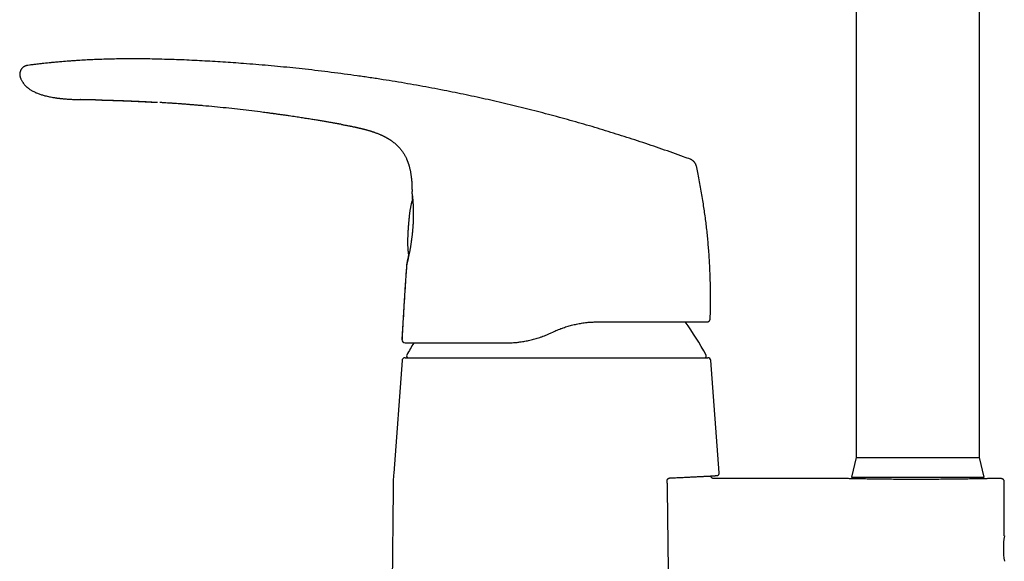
# Model space of a CAD drawing. Header units: millimetres. Extents: x 8 to 823, y 12 to 829.
# Tile 13 of 22: x 133 to 293, y 572 to 660. Entities that reach past the tile are written whole.
import ezdxf

# ---------------------------------------------------------------- set-up
doc = ezdxf.new("R2010")
doc.units = ezdxf.units.MM

msp = doc.modelspace()

# ---------------------------------------------------------------- linework, layer by layer
at = {"color": 7, "linetype": 'Continuous', "lineweight": 30}
for p, q in [((268.57, 701.19), (268.57, 589.19)), ((288.57, 589.19), (288.57, 701.19)), ((133.09, 650.71), (133.08, 650.71)), ((185.12, 643.16), (185.11, 643.16)), ((241.7, 637.51), (241.7, 637.51)), ((242.65, 636.42), (242.65, 636.42)), ((196.55, 631.98), (196.55, 631.95)), ((195.69, 620.47), (195.69, 620.46)), ((195.7, 620.51), (195.7, 620.5)), ((244.88, 611.63), (244.89, 611.63)), ((195.08, 610.95), (194.93, 608.27)), ((244.4, 611.15), (244.43, 611.15)), ((219.03, 609.34), (219.49, 609.55)), ((195.44, 605.34), (219.97, 605.34)), ((219.97, 605.34), (244.51, 605.34)), ((194.94, 604.87), (193.59, 586.64)), ((246.36, 586.66), (245, 604.87)), ((268.57, 589.19), (267.82, 585.99)), ((268.57, 589.19), (288.57, 589.19)), ((289.32, 585.99), (288.57, 589.19)), ((245.65, 586.21), (245.65, 586.21)), ((245.65, 586.21), (245.65, 586.21)), ((267.82, 585.99), (289.32, 585.99)), ((269.97, 585.99), (269.97, 585.68)), ((287.17, 585.68), (287.17, 585.99)), ((267.19, 585.74), (245.51, 585.74)), ((292.07, 585.74), (289.97, 585.74)), ((292.57, 576.44), (292.57, 585.24)), ((193.48, 584.03), (193.03, 532.06))]:
    msp.add_line(p, q, dxfattribs=at)
at = {"color": 7, "linetype": 'Continuous', "lineweight": 30, "flags": 128}
msp.add_lwpolyline([(145.24, 647.14), (145.16, 647.14), (144.96, 647.14), (144.76, 647.15), (144.58, 647.15), (144.39, 647.15), (144.22, 647.16), (144.05, 647.16), (143.9, 647.16), (143.75, 647.16), (143.62, 647.17), (143.49, 647.17), (143.38, 647.17), (143.27, 647.17), (143.18, 647.17), (143.09, 647.17), (143.02, 647.17), (142.96, 647.17), (142.9, 647.17), (142.87, 647.18), (142.84, 647.18), (142.83, 647.18), (142.82, 647.18), (142.82, 647.18), (142.82, 647.18), (142.82, 647.18), (142.82, 647.18), (142.82, 647.18), (142.82, 647.18), (142.82, 647.18), (142.82, 647.18), (142.82, 647.18), (142.82, 647.18), (142.82, 647.18), (142.82, 647.18), (142.82, 647.18), (142.82, 647.18), (142.82, 647.18), (142.82, 647.18), (142.82, 647.18), (142.82, 647.18)], dxfattribs=at)
at = {"color": 7, "linetype": 'Continuous', "lineweight": 30}
for centre, radius, start, end in [((200.34, 581.84), 50, 28.6049, 35.8806), ((195.43, 608.25), 0.5, 176.8653, 269.999), ((239.61, 581.84), 50, 148.796, 151.3951), ((195.44, 604.84), 0.5, 90, 175.7559), ((195.98, 605.64), 0.3, 151.3951, 270), ((243.97, 605.64), 0.3, 270, 28.6049), ((244.51, 604.84), 0.5, 4.2441, 90), ((233.48, 583.68), 40, 175.7558, 179.5), ((306.48, 574.39), 14.05, 171.6121, 188.3895)]:
    msp.add_arc(centre, radius, start, end, dxfattribs=at)
for points, knots in [([(151.78, 653.78), (151.43, 653.78), (150.68, 653.79), (149.54, 653.78), (148.36, 653.76), (147.17, 653.73), (145.99, 653.7), (144.81, 653.65), (143.62, 653.59), (142.44, 653.52), (141.26, 653.44), (140.08, 653.35), (138.91, 653.25), (137.75, 653.14), (136.6, 653.01), (135.44, 652.88), (134.67, 652.78), (134.29, 652.73)], [0, 0, 0, 0, 0.06033, 0.127904, 0.19546, 0.262996, 0.33051, 0.398001, 0.46547, 0.532918, 0.600345, 0.667759, 0.735164, 0.801362, 0.867564, 0.933775, 1, 1, 1, 1]), ([(142.01, 653.49), (141.78, 653.48), (141.13, 653.43), (140.05, 653.35), (138.76, 653.24), (137.48, 653.11), (136.2, 652.97), (135.24, 652.85), (134.72, 652.79), (134.62, 652.77)], [0, 0, 0, 0, 0.090394, 0.264594, 0.43856, 0.61235, 0.786028, 0.959652, 1, 1, 1, 1]), ([(241.7, 637.51), (241.33, 637.64), (240.38, 638), (238.83, 638.55), (237.08, 639.16), (235.32, 639.77), (233.57, 640.35), (231.83, 640.92), (230.1, 641.47), (228.37, 642.01), (226.63, 642.54), (224.87, 643.06), (223.1, 643.57), (221.33, 644.06), (219.56, 644.55), (217.78, 645.02), (216.01, 645.48), (214.23, 645.92), (212.45, 646.35), (210.67, 646.77), (208.89, 647.18), (207.11, 647.57), (205.32, 647.95), (203.53, 648.32), (201.69, 648.69), (199.78, 649.05), (197.8, 649.42), (195.83, 649.76), (193.85, 650.1), (191.84, 650.42), (189.78, 650.74), (187.67, 651.04), (185.57, 651.33), (183.46, 651.6), (181.35, 651.86), (179.28, 652.1), (177.25, 652.32), (175.25, 652.51), (173.25, 652.7), (171.25, 652.87), (169.36, 653.02), (167.57, 653.15), (165.9, 653.26), (164.23, 653.37), (162.55, 653.46), (160.87, 653.55), (159.23, 653.62), (157.61, 653.68), (156.03, 653.72), (154.44, 653.76), (153.03, 653.78), (152.14, 653.78), (151.78, 653.78)], [0, 0, 0, 0, 0.012949, 0.033253, 0.053518, 0.073746, 0.09394, 0.11374, 0.133509, 0.153249, 0.172961, 0.193048, 0.213108, 0.233144, 0.253157, 0.273148, 0.293118, 0.31307, 0.333005, 0.352923, 0.372827, 0.392718, 0.412597, 0.432466, 0.452326, 0.474162, 0.495992, 0.517815, 0.539634, 0.561449, 0.584586, 0.607723, 0.630862, 0.654004, 0.677152, 0.700307, 0.722146, 0.743995, 0.765854, 0.787725, 0.809609, 0.827858, 0.846118, 0.864391, 0.882675, 0.900967, 0.919265, 0.936522, 0.953781, 0.971039, 0.988295, 1, 1, 1, 1]), ([(134.29, 652.73), (134.26, 652.73), (134.2, 652.72), (134.11, 652.7), (134.01, 652.68), (133.91, 652.64), (133.8, 652.6), (133.7, 652.54), (133.59, 652.48), (133.49, 652.4), (133.4, 652.32), (133.32, 652.23), (133.24, 652.13), (133.17, 652.03), (133.12, 651.92), (133.07, 651.81), (133.03, 651.7), (133, 651.59), (132.98, 651.48), (132.96, 651.37), (132.96, 651.25), (132.97, 651.14), (132.99, 651.03), (133.01, 650.92), (133.05, 650.81), (133.07, 650.74), (133.08, 650.71)], [0, 0, 0, 0, 0.029579, 0.065995, 0.103857, 0.143557, 0.185196, 0.228609, 0.273409, 0.319062, 0.364982, 0.410636, 0.455635, 0.499831, 0.543346, 0.586378, 0.628997, 0.671195, 0.712945, 0.754263, 0.795259, 0.836159, 0.877309, 0.919168, 0.962266, 1, 1, 1, 1]), ([(134.29, 652.73), (134.29, 652.73), (134.29, 652.73), (134.29, 652.73), (134.29, 652.73)], [0, 0, 0, 0, 0.399029, 1, 1, 1, 1]), ([(133.09, 650.71), (133.1, 650.68), (133.14, 650.58), (133.21, 650.42), (133.3, 650.25), (133.4, 650.08), (133.5, 649.93), (133.6, 649.79), (133.71, 649.66), (133.81, 649.54), (133.92, 649.43), (134.02, 649.32), (134.13, 649.22), (134.23, 649.13), (134.33, 649.05), (134.45, 648.95), (134.61, 648.84), (134.8, 648.71), (135.01, 648.59), (135.23, 648.47), (135.47, 648.36), (135.71, 648.25), (135.97, 648.15), (136.23, 648.06), (136.5, 647.97), (136.77, 647.89), (137.08, 647.81), (137.42, 647.72), (137.8, 647.64), (138.16, 647.57), (138.46, 647.52), (138.69, 647.49), (138.85, 647.46), (139, 647.44), (139.16, 647.42), (139.32, 647.4), (139.49, 647.38), (139.68, 647.36), (139.89, 647.34), (140.13, 647.32), (140.38, 647.29), (140.65, 647.27), (140.93, 647.25), (141.22, 647.24), (141.52, 647.22), (141.83, 647.21), (142.15, 647.19), (142.48, 647.18), (142.71, 647.18), (142.83, 647.18)], [0, 0, 0, 0, 0.009695, 0.028711, 0.046947, 0.064421, 0.081138, 0.0971, 0.112305, 0.126748, 0.140423, 0.154821, 0.168241, 0.180677, 0.192125, 0.202635, 0.223205, 0.244424, 0.266723, 0.289747, 0.313511, 0.338023, 0.363277, 0.388786, 0.414946, 0.441038, 0.466699, 0.50256, 0.537604, 0.571849, 0.605304, 0.620069, 0.634676, 0.649124, 0.663413, 0.677983, 0.693533, 0.710072, 0.730618, 0.752509, 0.775744, 0.800321, 0.826235, 0.853486, 0.880406, 0.908517, 0.937819, 0.968313, 1, 1, 1, 1]), ([(142.49, 647.18), (142.5, 647.18), (142.61, 647.18), (142.72, 647.18), (142.82, 647.18)], [0, 0, 0, 0, 0.094105, 1, 1, 1, 1]), ([(145.24, 647.14), (145.26, 647.14), (145.3, 647.14), (145.36, 647.14), (145.41, 647.13), (145.46, 647.13), (145.49, 647.13), (145.53, 647.13), (145.56, 647.13), (145.6, 647.13), (145.65, 647.13), (145.69, 647.13), (145.74, 647.13), (145.8, 647.13), (145.85, 647.13), (145.9, 647.12), (145.95, 647.12), (146, 647.12), (146.04, 647.12), (146.09, 647.12), (146.13, 647.12), (146.17, 647.12), (146.21, 647.12), (146.24, 647.12), (146.28, 647.12), (146.31, 647.11), (146.34, 647.11), (146.38, 647.11), (146.41, 647.11), (146.45, 647.11), (146.49, 647.11), (146.54, 647.11), (146.59, 647.11), (146.64, 647.11), (146.7, 647.1), (146.75, 647.1), (146.81, 647.1), (146.86, 647.1), (146.91, 647.1), (146.95, 647.1), (146.99, 647.1), (147.02, 647.1), (147.06, 647.09), (147.12, 647.09), (147.18, 647.09), (147.25, 647.09), (147.32, 647.09), (147.39, 647.09), (147.47, 647.08), (147.55, 647.08), (147.63, 647.08), (147.72, 647.08), (147.84, 647.07), (147.95, 647.07), (148.07, 647.06), (148.16, 647.06), (148.24, 647.06), (148.29, 647.06), (148.34, 647.06), (148.4, 647.05), (148.46, 647.05), (148.53, 647.05), (148.61, 647.05), (148.69, 647.04), (148.79, 647.04), (148.88, 647.04), (148.97, 647.03), (149.05, 647.03), (149.12, 647.03), (149.19, 647.03), (149.26, 647.02), (149.33, 647.02), (149.4, 647.02), (149.47, 647.02), (149.56, 647.01), (149.67, 647.01), (149.81, 647), (149.94, 647), (150.07, 646.99), (150.2, 646.99), (150.31, 646.98), (150.4, 646.98), (150.47, 646.98), (150.54, 646.98), (150.6, 646.97), (150.68, 646.97), (150.76, 646.97), (150.86, 646.96), (150.96, 646.96), (151.05, 646.95), (151.14, 646.95), (151.22, 646.95), (151.31, 646.94), (151.4, 646.94), (151.5, 646.93), (151.59, 646.93), (151.67, 646.93), (151.76, 646.92), (151.85, 646.92), (151.95, 646.91), (152.04, 646.91), (152.11, 646.91), (152.17, 646.9), (152.22, 646.9), (152.26, 646.9), (152.31, 646.9), (152.37, 646.89), (152.45, 646.89), (152.54, 646.89), (152.62, 646.88), (152.71, 646.88), (152.79, 646.87), (152.86, 646.87), (152.95, 646.87), (153.05, 646.86), (153.17, 646.85), (153.27, 646.85), (153.36, 646.84), (153.45, 646.84), (153.55, 646.83), (153.65, 646.83), (153.75, 646.82), (153.85, 646.82), (153.94, 646.81), (154.02, 646.81), (154.1, 646.8), (154.19, 646.8), (154.3, 646.79), (154.41, 646.79), (154.52, 646.78), (154.64, 646.77), (154.75, 646.77), (154.88, 646.76), (155.01, 646.75), (155.12, 646.75), (155.2, 646.74), (155.24, 646.74), (155.27, 646.74), (155.28, 646.74)], [0, 0, 0, 0, 0.00778, 0.014875, 0.020844, 0.025754, 0.029635, 0.032975, 0.037385, 0.042255, 0.04645, 0.051821, 0.057736, 0.064102, 0.069859, 0.07549, 0.080478, 0.085977, 0.090261, 0.095084, 0.100204, 0.104153, 0.10799, 0.111805, 0.115714, 0.118874, 0.121621, 0.125336, 0.129796, 0.133214, 0.137137, 0.143436, 0.148245, 0.15247, 0.158342, 0.164625, 0.170413, 0.174871, 0.179886, 0.184462, 0.187878, 0.191329, 0.195305, 0.199588, 0.206687, 0.213287, 0.220202, 0.227946, 0.235792, 0.243226, 0.250313, 0.260114, 0.271196, 0.28314, 0.294512, 0.30513, 0.311176, 0.316385, 0.320874, 0.325961, 0.332019, 0.339049, 0.346669, 0.355178, 0.364557, 0.373801, 0.382348, 0.390196, 0.397343, 0.403789, 0.410896, 0.417322, 0.424067, 0.43117, 0.438722, 0.45094, 0.464053, 0.477072, 0.489928, 0.502792, 0.515492, 0.522625, 0.529296, 0.535555, 0.541689, 0.548848, 0.557078, 0.567055, 0.577052, 0.586499, 0.594382, 0.60202, 0.610652, 0.620073, 0.629825, 0.638325, 0.646379, 0.654978, 0.664393, 0.673967, 0.682835, 0.690822, 0.695366, 0.699801, 0.704198, 0.70864, 0.713997, 0.72249, 0.731596, 0.739933, 0.747937, 0.755685, 0.762974, 0.769637, 0.781182, 0.792685, 0.804204, 0.81144, 0.820339, 0.830284, 0.840118, 0.850629, 0.859875, 0.868425, 0.876504, 0.884468, 0.892669, 0.903121, 0.914399, 0.925397, 0.936836, 0.948407, 0.958999, 0.973835, 0.988027, 0.991553, 0.995282, 1, 1, 1, 1]), ([(145.39, 647.14), (145.42, 647.14), (145.46, 647.14), (145.52, 647.13), (145.57, 647.13), (145.62, 647.13), (145.65, 647.13), (145.68, 647.13), (145.71, 647.13), (145.73, 647.13), (145.76, 647.13), (145.8, 647.13), (145.83, 647.13), (145.87, 647.13), (145.91, 647.13), (145.95, 647.12), (145.99, 647.12), (146.03, 647.12), (146.1, 647.12), (146.18, 647.12), (146.29, 647.12), (146.38, 647.11), (146.48, 647.11), (146.57, 647.11), (146.65, 647.11), (146.72, 647.11), (146.79, 647.1), (146.87, 647.1), (146.94, 647.1), (147, 647.1), (147.06, 647.1), (147.13, 647.09), (147.19, 647.09), (147.25, 647.09), (147.33, 647.09), (147.42, 647.09), (147.51, 647.08), (147.61, 647.08), (147.73, 647.08), (147.85, 647.07), (147.98, 647.07), (148.09, 647.07), (148.2, 647.06), (148.32, 647.06), (148.45, 647.05), (148.59, 647.05), (148.75, 647.04), (148.93, 647.04), (149.12, 647.03), (149.29, 647.03), (149.46, 647.02), (149.61, 647.01), (149.74, 647.01), (149.85, 647.01), (149.96, 647), (150.06, 647), (150.17, 646.99), (150.29, 646.99), (150.42, 646.98), (150.54, 646.98), (150.67, 646.97), (150.77, 646.97), (150.85, 646.97), (150.92, 646.96), (150.99, 646.96), (151.07, 646.96), (151.15, 646.95), (151.24, 646.95), (151.33, 646.95), (151.42, 646.94), (151.49, 646.94), (151.57, 646.94), (151.64, 646.93), (151.73, 646.93), (151.82, 646.92), (151.9, 646.92), (151.97, 646.92), (152.03, 646.91), (152.09, 646.91), (152.14, 646.91), (152.21, 646.91), (152.29, 646.9), (152.37, 646.9), (152.45, 646.89), (152.54, 646.89), (152.63, 646.89), (152.73, 646.88), (152.83, 646.88), (152.93, 646.87), (153.02, 646.87), (153.11, 646.86), (153.18, 646.86), (153.26, 646.85), (153.33, 646.85), (153.41, 646.85), (153.48, 646.84), (153.57, 646.84), (153.65, 646.83), (153.73, 646.83), (153.81, 646.83), (153.88, 646.82), (153.95, 646.82), (154.02, 646.81), (154.1, 646.81), (154.19, 646.8), (154.28, 646.8), (154.36, 646.79), (154.43, 646.79), (154.49, 646.79), (154.54, 646.78), (154.59, 646.78), (154.64, 646.78), (154.68, 646.78), (154.74, 646.77), (154.81, 646.77), (154.87, 646.77), (154.94, 646.76), (155, 646.76), (155.06, 646.76), (155.11, 646.75), (155.17, 646.75), (155.24, 646.74), (155.29, 646.74), (155.32, 646.74)], [0, 0, 0, 0, 0.0085916, 0.0158127, 0.0216788, 0.0263055, 0.0303631, 0.0332375, 0.0358362, 0.0387186, 0.0424335, 0.0464998, 0.0500471, 0.0546508, 0.0598164, 0.0636782, 0.0673752, 0.0722343, 0.0770806, 0.089377, 0.0995618, 0.1102746, 0.1201987, 0.1312002, 0.137597, 0.1444582, 0.1523596, 0.1603372, 0.167595, 0.1735952, 0.1801086, 0.1867379, 0.1925576, 0.1976812, 0.2065422, 0.2155765, 0.2248399, 0.2346681, 0.2454561, 0.2593277, 0.2722043, 0.2825648, 0.2928542, 0.304541, 0.3174621, 0.3311286, 0.3479768, 0.3657991, 0.3843273, 0.4020881, 0.4188507, 0.4346092, 0.4462754, 0.4572462, 0.4675084, 0.4775656, 0.4886623, 0.5005034, 0.5129545, 0.5260876, 0.5386311, 0.5499077, 0.5562429, 0.5627165, 0.5699107, 0.5776951, 0.586008, 0.5948281, 0.6041148, 0.6127563, 0.6201461, 0.6266839, 0.6349198, 0.643589, 0.6534554, 0.6602277, 0.6672827, 0.6736034, 0.6789027, 0.6843014, 0.6906326, 0.6988354, 0.7074874, 0.7156627, 0.7227758, 0.7329411, 0.7432024, 0.7524414, 0.7621328, 0.7730995, 0.7801119, 0.7874005, 0.7949478, 0.8026303, 0.8101089, 0.8167393, 0.8258145, 0.8346339, 0.8432873, 0.8498295, 0.856491, 0.8634542, 0.8708036, 0.8788643, 0.8879437, 0.8976806, 0.9051319, 0.9119464, 0.9179033, 0.9231048, 0.9278698, 0.9321475, 0.9366192, 0.9422395, 0.949022, 0.9558804, 0.9624492, 0.9685624, 0.9742202, 0.9794396, 0.9851889, 0.9920396, 1, 1, 1, 1]), ([(185.11, 643.16), (185.06, 643.17), (184.94, 643.19), (184.76, 643.22), (184.58, 643.25), (184.38, 643.29), (184.16, 643.33), (183.94, 643.36), (183.71, 643.41), (183.47, 643.45), (183.21, 643.49), (182.94, 643.54), (182.66, 643.59), (182.36, 643.64), (182.05, 643.69), (181.73, 643.74), (181.4, 643.8), (181.05, 643.86), (180.68, 643.92), (180.29, 643.98), (179.89, 644.05), (179.47, 644.11), (179.05, 644.18), (178.61, 644.25), (178.15, 644.32), (177.68, 644.39), (177.18, 644.46), (176.66, 644.54), (176.13, 644.62), (175.58, 644.69), (175.01, 644.77), (174.6, 644.83), (174.35, 644.86), (174.26, 644.88), (174.18, 644.89), (174.09, 644.9), (174, 644.91), (173.92, 644.92), (173.77, 644.94), (173.45, 644.99), (172.82, 645.07), (171.68, 645.22), (170.11, 645.41), (168.26, 645.62), (166.41, 645.83), (164.55, 646.01), (163.11, 646.15), (162.1, 646.24), (161.51, 646.29), (160.92, 646.34), (160.33, 646.38), (159.76, 646.43), (159.19, 646.47), (158.64, 646.51), (158.08, 646.55), (157.51, 646.59), (156.94, 646.63), (156.5, 646.66), (156.2, 646.68), (156.02, 646.69), (155.85, 646.7), (155.74, 646.71), (155.68, 646.71)], [0, 0, 0, 0, 0.00564, 0.011689, 0.018148, 0.025016, 0.032294, 0.039841, 0.047782, 0.056118, 0.06485, 0.074166, 0.083894, 0.094034, 0.104584, 0.115546, 0.126919, 0.138703, 0.151491, 0.16473, 0.178421, 0.192563, 0.207156, 0.222201, 0.237697, 0.253645, 0.270837, 0.288523, 0.306706, 0.325384, 0.344557, 0.364226, 0.367229, 0.370244, 0.37327, 0.376307, 0.379356, 0.382091, 0.384072, 0.394968, 0.414423, 0.449166, 0.511206, 0.574152, 0.637098, 0.700045, 0.762991, 0.78293, 0.80287, 0.822809, 0.842749, 0.862424, 0.881468, 0.899914, 0.918835, 0.93823, 0.957828, 0.976628, 0.982523, 0.988419, 0.994314, 1, 1, 1, 1]), ([(185.12, 643.16), (185.17, 643.15), (185.31, 643.12), (185.53, 643.08), (185.78, 643.04), (186.01, 642.99), (186.24, 642.95), (186.45, 642.91), (186.65, 642.87), (186.84, 642.83), (187.02, 642.79), (187.19, 642.76), (187.35, 642.73), (187.49, 642.7), (187.62, 642.67), (187.73, 642.64), (187.82, 642.62), (187.9, 642.61), (187.96, 642.59), (188.01, 642.58), (188.06, 642.57), (188.09, 642.56), (188.11, 642.56), (188.13, 642.55), (188.15, 642.55), (188.18, 642.54), (188.22, 642.53), (188.26, 642.52), (188.3, 642.51), (188.34, 642.51), (188.37, 642.5), (188.4, 642.49), (188.43, 642.48), (188.47, 642.47), (188.51, 642.46), (188.55, 642.46), (188.57, 642.45), (188.59, 642.44), (188.61, 642.44), (188.62, 642.44), (188.62, 642.44), (188.63, 642.43), (188.65, 642.43), (188.67, 642.42), (188.7, 642.42), (188.73, 642.41), (188.77, 642.4), (188.82, 642.38), (188.87, 642.37), (188.93, 642.36), (188.99, 642.34), (189.06, 642.32), (189.17, 642.29), (189.33, 642.25), (189.52, 642.19), (189.67, 642.15), (189.79, 642.11), (189.88, 642.08), (189.95, 642.06), (190.02, 642.04), (190.08, 642.02), (190.12, 642.01), (190.15, 641.99), (190.18, 641.98), (190.22, 641.97), (190.27, 641.95), (190.33, 641.93), (190.43, 641.9), (190.56, 641.85), (190.73, 641.79), (190.91, 641.72), (191.11, 641.64), (191.3, 641.57), (191.47, 641.49), (191.62, 641.43), (191.76, 641.36), (191.89, 641.3), (192.01, 641.24), (192.1, 641.19), (192.19, 641.15), (192.26, 641.11), (192.33, 641.07), (192.39, 641.04), (192.43, 641.02), (192.45, 641), (192.48, 640.99), (192.5, 640.98), (192.52, 640.96), (192.56, 640.94), (192.61, 640.91), (192.67, 640.88), (192.74, 640.83), (192.83, 640.78), (192.92, 640.72), (193.01, 640.66), (193.16, 640.57), (193.35, 640.43), (193.59, 640.25), (193.82, 640.06), (194.06, 639.85), (194.27, 639.64), (194.46, 639.44), (194.63, 639.25), (194.79, 639.05), (194.94, 638.85), (195.08, 638.65), (195.21, 638.44), (195.33, 638.24), (195.44, 638.04), (195.55, 637.84), (195.64, 637.65), (195.71, 637.48), (195.77, 637.34), (195.82, 637.22), (195.86, 637.1), (195.91, 636.99), (195.94, 636.88), (195.98, 636.77), (196.02, 636.64), (196.07, 636.5), (196.11, 636.34), (196.16, 636.16), (196.2, 635.98), (196.25, 635.77), (196.29, 635.56), (196.34, 635.33), (196.38, 635.08), (196.41, 634.81), (196.45, 634.53), (196.48, 634.23), (196.51, 633.91), (196.53, 633.58), (196.54, 633.24), (196.55, 632.89), (196.56, 632.54), (196.56, 632.24), (196.55, 632.05), (196.55, 632)], [0, 0, 0, 0, 0.007934, 0.022399, 0.036207, 0.049353, 0.061835, 0.073648, 0.084786, 0.095244, 0.105461, 0.114916, 0.123601, 0.13151, 0.138635, 0.144972, 0.149745, 0.153939, 0.157551, 0.160581, 0.162586, 0.164218, 0.165483, 0.166387, 0.167256, 0.168737, 0.170656, 0.172747, 0.174889, 0.177285, 0.180084, 0.183383, 0.187239, 0.195808, 0.204409, 0.213031, 0.221681, 0.230366, 0.239091, 0.247861, 0.256534, 0.261958, 0.267089, 0.271953, 0.27658, 0.281004, 0.285262, 0.289395, 0.293447, 0.297465, 0.301495, 0.305584, 0.309775, 0.3196, 0.329955, 0.340843, 0.345269, 0.349778, 0.354292, 0.358164, 0.361249, 0.363543, 0.364866, 0.366636, 0.368923, 0.371727, 0.375051, 0.378778, 0.387658, 0.396589, 0.407296, 0.418092, 0.428986, 0.437376, 0.445695, 0.453504, 0.460765, 0.467478, 0.472366, 0.476914, 0.481121, 0.484986, 0.488464, 0.490428, 0.49189, 0.492881, 0.493964, 0.495351, 0.497627, 0.500424, 0.503742, 0.507877, 0.512612, 0.517916, 0.523388, 0.528906, 0.543157, 0.557705, 0.572543, 0.587667, 0.603077, 0.615388, 0.627875, 0.640366, 0.652488, 0.664228, 0.676259, 0.687856, 0.699023, 0.70976, 0.720067, 0.729946, 0.736356, 0.742572, 0.748592, 0.754418, 0.760049, 0.765691, 0.771835, 0.779295, 0.787406, 0.796165, 0.805572, 0.815624, 0.82632, 0.837657, 0.849638, 0.862878, 0.876823, 0.89147, 0.906817, 0.922867, 0.939618, 0.956262, 0.973542, 0.991462, 1, 1, 1, 1]), ([(242.65, 636.42), (242.65, 636.44), (242.64, 636.48), (242.62, 636.54), (242.6, 636.59), (242.58, 636.65), (242.54, 636.71), (242.5, 636.8), (242.44, 636.89), (242.37, 636.98), (242.3, 637.07), (242.22, 637.15), (242.15, 637.22), (242.08, 637.28), (242.03, 637.33), (241.97, 637.37), (241.92, 637.4), (241.87, 637.43), (241.82, 637.46), (241.76, 637.49), (241.72, 637.5), (241.7, 637.51)], [0, 0, 0, 0, 0.037037, 0.08266, 0.116294, 0.15303, 0.193019, 0.258475, 0.328684, 0.401243, 0.474332, 0.547457, 0.620231, 0.668066, 0.715047, 0.760937, 0.805416, 0.848279, 0.889506, 0.948718, 1, 1, 1, 1]), ([(244.89, 611.63), (244.9, 611.79), (244.92, 612.32), (244.94, 613.23), (244.95, 614.35), (244.95, 615.47), (244.94, 616.63), (244.92, 617.83), (244.88, 619.06), (244.82, 620.29), (244.75, 621.52), (244.67, 622.72), (244.57, 623.87), (244.47, 624.98), (244.35, 626.1), (244.22, 627.21), (244.08, 628.32), (243.92, 629.43), (243.75, 630.58), (243.56, 631.75), (243.35, 632.97), (243.12, 634.18), (242.89, 635.33), (242.73, 636.07), (242.65, 636.42)], [0, 0, 0, 0, 0.019457, 0.06436, 0.109265, 0.154171, 0.199078, 0.248476, 0.297873, 0.347268, 0.39666, 0.446049, 0.490943, 0.535833, 0.580717, 0.625596, 0.670467, 0.715331, 0.760187, 0.809517, 0.858835, 0.90814, 0.957431, 1, 1, 1, 1]), ([(196.67, 631.01), (196.67, 631.01), (196.65, 630.98), (196.63, 630.92), (196.59, 630.82), (196.56, 630.72), (196.52, 630.6), (196.48, 630.47), (196.44, 630.33), (196.4, 630.17), (196.37, 630), (196.33, 629.81), (196.29, 629.6), (196.25, 629.37), (196.21, 629.13), (196.18, 628.86), (196.14, 628.59), (196.11, 628.34), (196.09, 628.1), (196.06, 627.89), (196.05, 627.71), (196.03, 627.55), (196.02, 627.41), (196.01, 627.28), (196, 627.17), (195.99, 627.07), (195.98, 626.98), (195.97, 626.89), (195.97, 626.82), (195.96, 626.75), (195.96, 626.68), (195.95, 626.62), (195.95, 626.58), (195.95, 626.55), (195.95, 626.53), (195.94, 626.52), (195.94, 626.51), (195.94, 626.5)], [0, 0, 0, 0, 0.000394, 0.02062, 0.042854, 0.067279, 0.094093, 0.123501, 0.155718, 0.190974, 0.229506, 0.271561, 0.317386, 0.367216, 0.421228, 0.479436, 0.541424, 0.597434, 0.648691, 0.694167, 0.734122, 0.769218, 0.800145, 0.827523, 0.851887, 0.873692, 0.893331, 0.911158, 0.927523, 0.942855, 0.957912, 0.975205, 0.983899, 0.989182, 0.992566, 0.99571, 1, 1, 1, 1]), ([(196.55, 631.99), (196.55, 631.99), (196.55, 631.98), (196.55, 631.97), (196.55, 631.96), (196.55, 631.95), (196.55, 631.93), (196.55, 631.91), (196.56, 631.89), (196.56, 631.87), (196.56, 631.84), (196.56, 631.79), (196.57, 631.73), (196.57, 631.66), (196.58, 631.58), (196.59, 631.48), (196.59, 631.36), (196.6, 631.23), (196.61, 631.09), (196.62, 630.98), (196.62, 630.91), (196.62, 630.9)], [0, 0, 0, 0, 0.005744, 0.028301, 0.0532, 0.081629, 0.114234, 0.149627, 0.187477, 0.226906, 0.267039, 0.338288, 0.408529, 0.477919, 0.546611, 0.635026, 0.722848, 0.810399, 0.897999, 0.985968, 1, 1, 1, 1]), ([(196.57, 631.91), (196.57, 631.91), (196.57, 631.91), (196.57, 631.9), (196.57, 631.9), (196.57, 631.89), (196.57, 631.87), (196.58, 631.85), (196.58, 631.82), (196.59, 631.79), (196.59, 631.75), (196.6, 631.71), (196.6, 631.66), (196.61, 631.59), (196.62, 631.52), (196.63, 631.44), (196.63, 631.36), (196.64, 631.29), (196.65, 631.21), (196.66, 631.14), (196.66, 631.08), (196.67, 631.03), (196.67, 630.99), (196.67, 630.94), (196.68, 630.89), (196.68, 630.84), (196.69, 630.8), (196.69, 630.74), (196.7, 630.68), (196.7, 630.6), (196.71, 630.52), (196.71, 630.43), (196.72, 630.32), (196.73, 630.21), (196.74, 630.09), (196.74, 629.95), (196.75, 629.8), (196.75, 629.64), (196.76, 629.47), (196.76, 629.28), (196.77, 629.1), (196.77, 628.91), (196.77, 628.74), (196.77, 628.55), (196.77, 628.36), (196.77, 628.15), (196.76, 627.94), (196.75, 627.72), (196.75, 627.49), (196.74, 627.33), (196.73, 627.25)], [0, 0, 0, 0, 0.005039, 0.012999, 0.020909, 0.036295, 0.051345, 0.0743, 0.095544, 0.115093, 0.133929, 0.152598, 0.17845, 0.20444, 0.231332, 0.259139, 0.281629, 0.304257, 0.325927, 0.346583, 0.3592, 0.371407, 0.383203, 0.394588, 0.405562, 0.416126, 0.426646, 0.438484, 0.452438, 0.467981, 0.485097, 0.503773, 0.524006, 0.545792, 0.568504, 0.592689, 0.618348, 0.645483, 0.674098, 0.704199, 0.735794, 0.761616, 0.788368, 0.816057, 0.84469, 0.874278, 0.904277, 0.93522, 0.967122, 1, 1, 1, 1]), ([(196.7, 626.63), (196.69, 626.56), (196.68, 626.41), (196.66, 626.18), (196.64, 625.92), (196.62, 625.67), (196.59, 625.41), (196.57, 625.16), (196.54, 624.91), (196.5, 624.65), (196.47, 624.39), (196.43, 624.12), (196.39, 623.85), (196.35, 623.58), (196.31, 623.33), (196.27, 623.08), (196.22, 622.84), (196.18, 622.61), (196.14, 622.39), (196.09, 622.17), (196.05, 621.98), (196.01, 621.79), (195.98, 621.61), (195.94, 621.46), (195.91, 621.33), (195.88, 621.21), (195.86, 621.11), (195.83, 621.01), (195.81, 620.92), (195.8, 620.85), (195.78, 620.79), (195.76, 620.73), (195.75, 620.68), (195.74, 620.64), (195.73, 620.61), (195.73, 620.59), (195.72, 620.58), (195.72, 620.57), (195.72, 620.56), (195.72, 620.56), (195.72, 620.55), (195.72, 620.55), (195.72, 620.55)], [0, 0, 0, 0, 0.021759, 0.050509, 0.079246, 0.107967, 0.136671, 0.165351, 0.194001, 0.222622, 0.255321, 0.288043, 0.320825, 0.353689, 0.386605, 0.419535, 0.452443, 0.485294, 0.518059, 0.550717, 0.583226, 0.615571, 0.64785, 0.680181, 0.705644, 0.731272, 0.757123, 0.783256, 0.809731, 0.830813, 0.85217, 0.873634, 0.894784, 0.915185, 0.930893, 0.945587, 0.959031, 0.971026, 0.98158, 0.990788, 0.998743, 1, 1, 1, 1]), ([(195.94, 626.5), (195.94, 626.49), (195.94, 626.48), (195.94, 626.46), (195.94, 626.45), (195.94, 626.42), (195.94, 626.38), (195.93, 626.33), (195.93, 626.27), (195.92, 626.2), (195.92, 626.13), (195.91, 626.05), (195.91, 625.97), (195.9, 625.88), (195.9, 625.78), (195.89, 625.66), (195.89, 625.54), (195.88, 625.39), (195.87, 625.24), (195.87, 625.06), (195.86, 624.85), (195.85, 624.63), (195.85, 624.39), (195.85, 624.13), (195.85, 623.86), (195.85, 623.61), (195.86, 623.37), (195.86, 623.15), (195.88, 622.95), (195.89, 622.76), (195.91, 622.59), (195.93, 622.44), (195.95, 622.3), (195.97, 622.18), (196, 622.07), (196.02, 621.98), (196.03, 621.93), (196.04, 621.91)], [0, 0, 0, 0, 0.005146, 0.007338, 0.01146, 0.016552, 0.023979, 0.037293, 0.052424, 0.067585, 0.083105, 0.099696, 0.117746, 0.137563, 0.159461, 0.183786, 0.21093, 0.241347, 0.275552, 0.314102, 0.357525, 0.406135, 0.459644, 0.516665, 0.574513, 0.630065, 0.682036, 0.729997, 0.773953, 0.814083, 0.850626, 0.883839, 0.913977, 0.941286, 0.966001, 0.988348, 1, 1, 1, 1]), ([(196.7, 626.63), (196.7, 626.63), (196.69, 626.63), (196.7, 626.63), (196.7, 626.63)], [0, 0, 0, 0, 0.700011, 1, 1, 1, 1]), ([(196.74, 627.25), (196.73, 627.23), (196.73, 627.18), (196.73, 627.09), (196.72, 626.99), (196.71, 626.88), (196.71, 626.75), (196.7, 626.67), (196.7, 626.63)], [0, 0, 0, 0, 0.113795, 0.252425, 0.411983, 0.592366, 0.793503, 1, 1, 1, 1]), ([(196.74, 627.25), (196.74, 627.25), (196.73, 627.25), (196.73, 627.25), (196.73, 627.25)], [0, 0, 0, 0, 0.901255, 1, 1, 1, 1]), ([(196, 622.04), (195.99, 621.98), (195.97, 621.86), (195.93, 621.68), (195.9, 621.51), (195.87, 621.37), (195.85, 621.24), (195.82, 621.13), (195.8, 621.02), (195.78, 620.93), (195.76, 620.85), (195.75, 620.78), (195.74, 620.72), (195.73, 620.67), (195.72, 620.63), (195.71, 620.6), (195.71, 620.58), (195.71, 620.56), (195.7, 620.54), (195.7, 620.52), (195.7, 620.51), (195.69, 620.5), (195.69, 620.48), (195.69, 620.48), (195.69, 620.47), (195.69, 620.47)], [0, 0, 0, 0, 0.065382, 0.142421, 0.219543, 0.281314, 0.343156, 0.404743, 0.465837, 0.527887, 0.578142, 0.629382, 0.680424, 0.730081, 0.767355, 0.802469, 0.834849, 0.863991, 0.890522, 0.914277, 0.935724, 0.955329, 0.973559, 0.990881, 1, 1, 1, 1]), ([(195.7, 620.46), (195.67, 620.14), (195.58, 618.87), (195.44, 616.86), (195.29, 614.44), (195.15, 612.22), (195.04, 610.17), (194.97, 608.85), (194.94, 608.27)], [0, 0, 0, 0, 0.080884, 0.312336, 0.494194, 0.676052, 0.857909, 1, 1, 1, 1]), ([(195.69, 620.46), (195.63, 619.67), (195.52, 618.08), (195.36, 615.7), (195.21, 613.33), (195.12, 611.74), (195.08, 610.95)], [0, 0, 0, 0, 0.25, 0.5, 0.75, 1, 1, 1, 1]), ([(244.42, 611.15), (244.43, 611.15), (244.44, 611.15), (244.46, 611.15), (244.48, 611.15), (244.5, 611.15), (244.51, 611.16), (244.53, 611.16), (244.55, 611.17), (244.57, 611.18), (244.58, 611.18), (244.59, 611.19), (244.6, 611.19), (244.62, 611.2), (244.64, 611.21), (244.67, 611.23), (244.7, 611.25), (244.74, 611.28), (244.78, 611.32), (244.82, 611.38), (244.85, 611.43), (244.87, 611.49), (244.89, 611.56), (244.89, 611.6), (244.9, 611.63)], [0, 0, 0, 0, 0.10322, 0.194851, 0.274938, 0.34355, 0.400806, 0.446926, 0.482353, 0.508118, 0.518187, 0.527156, 0.5367, 0.549123, 0.570385, 0.597093, 0.629647, 0.670948, 0.721535, 0.780949, 0.83078, 0.884455, 0.941179, 1, 1, 1, 1]), ([(219.49, 609.55), (219.63, 609.61), (219.89, 609.74), (220.3, 609.9), (220.6, 610.02), (220.77, 610.09), (220.8, 610.1)], [0, 0, 0, 0, 0.310375, 0.618585, 0.924697, 1, 1, 1, 1]), ([(220.8, 610.1), (220.89, 610.13), (221.1, 610.21), (221.45, 610.32), (221.85, 610.45), (222.24, 610.56), (222.64, 610.66), (223.04, 610.75), (223.44, 610.83), (223.85, 610.91), (224.26, 610.97), (224.55, 611.01), (224.7, 611.03), (224.72, 611.03)], [0, 0, 0, 0, 0.066016, 0.169492, 0.270975, 0.372339, 0.473608, 0.574804, 0.677788, 0.780743, 0.883692, 0.986661, 1, 1, 1, 1]), ([(224.72, 611.03), (224.72, 611.03), (224.86, 611.05), (225.12, 611.08), (225.52, 611.11), (225.9, 611.13), (226.29, 611.14), (226.54, 611.14), (226.67, 611.15)], [0, 0, 0, 0, 0.005464, 0.208803, 0.407688, 0.605811, 0.803229, 1, 1, 1, 1]), ([(226.67, 611.15), (226.87, 611.15), (227.28, 611.15), (227.89, 611.15), (228.5, 611.15), (229.09, 611.15), (229.69, 611.15), (230.27, 611.15), (230.83, 611.15), (231.37, 611.15), (231.88, 611.15), (232.39, 611.15), (232.89, 611.15), (233.38, 611.15), (233.86, 611.15), (234.33, 611.15), (234.78, 611.15), (235.22, 611.15), (235.65, 611.15), (236.08, 611.15), (236.49, 611.15), (236.9, 611.15), (237.31, 611.15), (237.71, 611.15), (238.12, 611.15), (238.5, 611.15), (238.88, 611.15), (239.25, 611.15), (239.6, 611.15), (239.93, 611.15), (240.25, 611.15), (240.56, 611.15), (240.85, 611.15), (241.14, 611.15), (241.41, 611.15), (241.67, 611.15), (241.93, 611.15), (242.17, 611.15), (242.41, 611.15), (242.63, 611.15), (242.84, 611.15), (243.03, 611.15), (243.22, 611.15), (243.38, 611.15), (243.53, 611.15), (243.67, 611.15), (243.8, 611.15), (243.91, 611.15), (244.02, 611.15), (244.11, 611.15), (244.19, 611.15), (244.26, 611.15), (244.31, 611.15), (244.35, 611.15), (244.38, 611.15), (244.4, 611.15), (244.4, 611.15), (244.4, 611.15)], [0, 0, 0, 0, 0.020137, 0.040233, 0.060302, 0.080356, 0.100408, 0.120473, 0.140516, 0.158837, 0.177123, 0.195385, 0.213632, 0.231875, 0.250125, 0.267626, 0.285081, 0.302502, 0.319896, 0.337273, 0.354642, 0.372013, 0.389557, 0.40792, 0.426244, 0.444541, 0.462821, 0.481097, 0.499379, 0.516814, 0.534254, 0.551709, 0.56919, 0.586708, 0.604271, 0.621891, 0.639325, 0.657556, 0.675804, 0.69408, 0.712394, 0.730758, 0.749181, 0.766653, 0.784122, 0.8016, 0.819093, 0.836611, 0.854163, 0.871758, 0.889363, 0.907789, 0.926207, 0.944627, 0.96306, 0.981514, 1, 1, 1, 1]), ([(213.74, 607.85), (213.78, 607.86), (213.95, 607.88), (214.26, 607.92), (214.66, 607.98), (215.06, 608.05), (215.46, 608.13), (215.86, 608.23), (216.27, 608.33), (216.67, 608.45), (217.08, 608.57), (217.43, 608.69), (217.64, 608.76), (217.72, 608.79)], [0, 0, 0, 0, 0.028122, 0.128049, 0.227988, 0.327962, 0.42799, 0.529916, 0.631945, 0.7341, 0.836409, 0.9389, 1, 1, 1, 1]), ([(217.72, 608.79), (217.76, 608.81), (217.94, 608.87), (218.24, 608.99), (218.64, 609.16), (218.9, 609.28), (219.03, 609.34)], [0, 0, 0, 0, 0.095784, 0.395496, 0.696876, 1, 1, 1, 1]), ([(195.43, 607.75), (195.44, 607.75), (195.44, 607.75), (195.46, 607.75), (195.5, 607.75), (195.54, 607.75), (195.6, 607.75), (195.67, 607.75), (195.75, 607.75), (195.85, 607.75), (195.95, 607.75), (196.07, 607.75), (196.21, 607.75), (196.35, 607.75), (196.51, 607.75), (196.68, 607.75), (196.87, 607.75), (197.08, 607.75), (197.31, 607.75), (197.55, 607.75), (197.8, 607.75), (198.06, 607.75), (198.33, 607.75), (198.6, 607.75), (198.88, 607.75), (199.17, 607.75), (199.46, 607.75), (199.77, 607.75), (200.09, 607.75), (200.44, 607.75), (200.81, 607.75), (201.18, 607.75), (201.57, 607.75), (201.97, 607.75), (202.38, 607.75), (202.79, 607.75), (203.2, 607.75), (203.6, 607.75), (204.01, 607.75), (204.43, 607.75), (204.85, 607.75), (205.3, 607.75), (205.76, 607.75), (206.25, 607.75), (206.75, 607.75), (207.26, 607.75), (207.77, 607.75), (208.29, 607.75), (208.8, 607.75), (209.31, 607.75), (209.8, 607.75), (210.31, 607.75), (210.81, 607.75), (211.32, 607.75), (211.66, 607.75), (211.84, 607.75)], [0, 0, 0, 0, 0.014712, 0.032279, 0.049851, 0.067438, 0.085048, 0.102691, 0.120375, 0.137857, 0.156132, 0.174418, 0.192725, 0.211063, 0.22944, 0.247867, 0.267802, 0.287739, 0.307691, 0.327669, 0.347685, 0.367751, 0.3878, 0.406156, 0.424512, 0.442877, 0.461261, 0.479671, 0.498116, 0.5182, 0.538263, 0.558317, 0.578372, 0.598441, 0.618535, 0.638626, 0.65701, 0.675372, 0.693721, 0.712066, 0.730417, 0.74878, 0.768906, 0.788987, 0.809036, 0.829063, 0.849081, 0.8691, 0.889283, 0.907792, 0.926266, 0.944714, 0.963146, 0.981572, 1, 1, 1, 1]), ([(211.84, 607.75), (211.97, 607.75), (212.23, 607.75), (212.62, 607.76), (213.02, 607.78), (213.39, 607.81), (213.64, 607.84), (213.75, 607.85)], [0, 0, 0, 0, 0.207, 0.414274, 0.621891, 0.82992, 1, 1, 1, 1]), ([(237.92, 585.38), (237.92, 585.39), (237.92, 585.42), (237.93, 585.46), (237.93, 585.49), (237.94, 585.52), (237.95, 585.55), (237.95, 585.57), (237.96, 585.59), (237.97, 585.61), (237.99, 585.63), (238, 585.66), (238.02, 585.69), (238.04, 585.71), (238.07, 585.73), (238.09, 585.75), (238.11, 585.76), (238.13, 585.78), (238.15, 585.79), (238.17, 585.8), (238.18, 585.81), (238.2, 585.82), (238.22, 585.83), (238.24, 585.83), (238.25, 585.83), (238.26, 585.84), (238.27, 585.84), (238.29, 585.84), (238.3, 585.85), (238.31, 585.85), (238.32, 585.85), (238.34, 585.85), (238.36, 585.85), (238.37, 585.85)], [0, 0, 0, 0, 0.037179, 0.070363, 0.099628, 0.13619, 0.165626, 0.188566, 0.207644, 0.232975, 0.264478, 0.307245, 0.347508, 0.396974, 0.439147, 0.488122, 0.521609, 0.558511, 0.603738, 0.64012, 0.668036, 0.711661, 0.749949, 0.769073, 0.787605, 0.808374, 0.836041, 0.866326, 0.88428, 0.898229, 0.920806, 0.954794, 1, 1, 1, 1]), ([(238.36, 585.85), (238.51, 585.86), (238.82, 585.87), (239.26, 585.89), (239.69, 585.91), (240.11, 585.93), (240.51, 585.95), (240.91, 585.96), (241.27, 585.98), (241.62, 586), (241.94, 586.01), (242.25, 586.03), (242.55, 586.04), (242.84, 586.06), (243.13, 586.07), (243.41, 586.09), (243.68, 586.1), (243.94, 586.12), (244.19, 586.13), (244.42, 586.14), (244.63, 586.15), (244.83, 586.16), (245, 586.17), (245.16, 586.18), (245.3, 586.19), (245.43, 586.2), (245.55, 586.21), (245.61, 586.21), (245.65, 586.21)], [0, 0, 0, 0, 0.04013, 0.08021, 0.120245, 0.16024, 0.200202, 0.240136, 0.280046, 0.316614, 0.353171, 0.389719, 0.426264, 0.462807, 0.499354, 0.53923, 0.579119, 0.619025, 0.658953, 0.698908, 0.738896, 0.778922, 0.81565, 0.852419, 0.889234, 0.926099, 0.963019, 1, 1, 1, 1]), ([(245.51, 585.74), (245.49, 585.74), (245.45, 585.74), (245.4, 585.75), (245.35, 585.76), (245.31, 585.78), (245.27, 585.8), (245.23, 585.82), (245.2, 585.84), (245.17, 585.87), (245.13, 585.91), (245.09, 585.96), (245.06, 586.01), (245.04, 586.06), (245.02, 586.12), (245.02, 586.16), (245.01, 586.18)], [0, 0, 0, 0, 0.078461, 0.152205, 0.220216, 0.281675, 0.352371, 0.40937, 0.457385, 0.517836, 0.59285, 0.681796, 0.756943, 0.838417, 0.925137, 1, 1, 1, 1]), ([(245.65, 586.21), (245.66, 586.21), (245.69, 586.21), (245.72, 586.22), (245.75, 586.22), (245.77, 586.22), (245.79, 586.22), (245.81, 586.22), (245.83, 586.22), (245.84, 586.22), (245.85, 586.22), (245.86, 586.22), (245.87, 586.22), (245.87, 586.22), (245.88, 586.22), (245.89, 586.23), (245.9, 586.23), (245.91, 586.23), (245.92, 586.23), (245.93, 586.23), (245.94, 586.23), (245.95, 586.23), (245.96, 586.23), (245.97, 586.23), (245.98, 586.23), (245.99, 586.23), (245.99, 586.23), (246, 586.23), (246, 586.23)], [0, 0, 0, 0, 0.054251, 0.105276, 0.153091, 0.197707, 0.239135, 0.277384, 0.312463, 0.337805, 0.361197, 0.382642, 0.40214, 0.419696, 0.435904, 0.453685, 0.479156, 0.507806, 0.539633, 0.574632, 0.612803, 0.654141, 0.698646, 0.751256, 0.807695, 0.867964, 0.932064, 1, 1, 1, 1]), ([(246, 586.23), (246.02, 586.23), (246.05, 586.24), (246.1, 586.25), (246.15, 586.28), (246.2, 586.31), (246.24, 586.34), (246.27, 586.38), (246.3, 586.41), (246.32, 586.46), (246.34, 586.5), (246.35, 586.55), (246.36, 586.6), (246.36, 586.64), (246.36, 586.66)], [0, 0, 0, 0, 0.093036, 0.177404, 0.251217, 0.350276, 0.448396, 0.51284, 0.581136, 0.665679, 0.739318, 0.820578, 0.908049, 1, 1, 1, 1]), ([(237.97, 584.03), (237.97, 584.07), (237.97, 584.15), (237.97, 584.26), (237.97, 584.36), (237.97, 584.44), (237.96, 584.51), (237.96, 584.56), (237.96, 584.6), (237.96, 584.65), (237.96, 584.71), (237.95, 584.79), (237.95, 584.88), (237.95, 584.99), (237.94, 585.1), (237.93, 585.24), (237.93, 585.33), (237.92, 585.38)], [0, 0, 0, 0, 0.092224, 0.174806, 0.247734, 0.310994, 0.35391, 0.390845, 0.421797, 0.451835, 0.499735, 0.557745, 0.625878, 0.70415, 0.792578, 0.891187, 1, 1, 1, 1]), ([(279.76, 585.61), (279.27, 585.61), (278.28, 585.61), (276.79, 585.61), (275.33, 585.62), (273.93, 585.63), (272.61, 585.64), (271.4, 585.66), (270.31, 585.68), (269.36, 585.69), (268.55, 585.71), (267.91, 585.72), (267.46, 585.73), (267.21, 585.74), (267.2, 585.74), (267.19, 585.74)], [0, 0, 0, 0, 0.078139, 0.156133, 0.235314, 0.314061, 0.391526, 0.469031, 0.546522, 0.624053, 0.702984, 0.782151, 0.859769, 0.937233, 1, 1, 1, 1]), ([(289.97, 585.74), (289.96, 585.74), (289.94, 585.74), (289.78, 585.73), (289.48, 585.73), (289, 585.72), (288.31, 585.7), (287.45, 585.69), (286.44, 585.67), (285.29, 585.65), (284.02, 585.64), (282.66, 585.63), (281.23, 585.62), (280.25, 585.61), (279.76, 585.61)], [0, 0, 0, 0, 0.061296, 0.128307, 0.196439, 0.286417, 0.374966, 0.463657, 0.552218, 0.640801, 0.730938, 0.821438, 0.910614, 1, 1, 1, 1]), ([(292.57, 585.24), (292.57, 585.26), (292.57, 585.3), (292.56, 585.35), (292.55, 585.4), (292.53, 585.45), (292.51, 585.48), (292.49, 585.51), (292.47, 585.54), (292.45, 585.57), (292.42, 585.6), (292.38, 585.64), (292.32, 585.67), (292.27, 585.7), (292.21, 585.72), (292.14, 585.73), (292.1, 585.74), (292.07, 585.74)], [0, 0, 0, 0, 0.07644, 0.148642, 0.215494, 0.276084, 0.329719, 0.375905, 0.414315, 0.449965, 0.509879, 0.584213, 0.672244, 0.746453, 0.826658, 0.911654, 1, 1, 1, 1]), ([(239.13, 491.39), (238.94, 506.62), (238.56, 537.5), (238.17, 568.38), (237.97, 584.03)], [0, 0, 0, 0, 0.493069, 1, 1, 1, 1])]:
    msp.add_open_spline(points, degree=3, knots=knots, dxfattribs=at)

doc.saveas('drawing.dxf')
